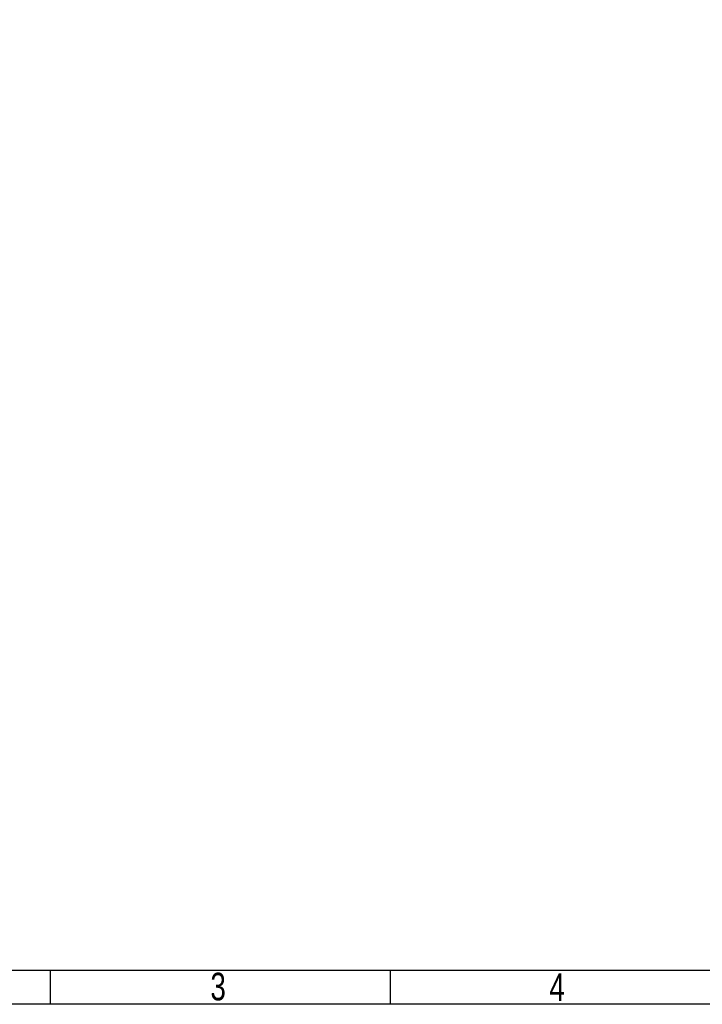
# Model space of a CAD drawing. Extents: x -19 to 391, y -43 to 244.
# Tile 7 of 31: x 81 to 182, y -43 to 102. Entities that reach past the tile are written whole.
import ezdxf

# ---------------------------------------------------------------- set-up
doc = ezdxf.new("R2010")
doc.units = 0
doc.layers.add('BOARD_GEOMETRY_DIMENSION', color=2, linetype='CONTINUOUS')
doc.layers.add('BOARD_GEOMETRY_SILKSCREEN_TOP', color=1, linetype='CONTINUOUS')

msp = doc.modelspace()

# ---------------------------------------------------------------- linework, layer by layer
at = {"layer": 'BOARD_GEOMETRY_DIMENSION'}
msp.add_lwpolyline([(-19.05, -43.18), (-19.05, 243.819934), (390.949942, 243.819934), (390.949942, -43.18)], close=True, dxfattribs=at)
for points in [[(-14.05001, -38.179756), (385.949952, -38.179756)], [(85.950044, -43.18), (85.950044, -38.179756)], [(135.949944, -43.18), (135.949944, -38.179756)]]:
    msp.add_lwpolyline(points, dxfattribs=at)
at = {"layer": 'BOARD_GEOMETRY_SILKSCREEN_TOP'}
msp.add_lwpolyline([(-19.05, -43.18), (-19.05, 243.819934), (390.949942, 243.819934), (390.949942, -43.18)], close=True, dxfattribs=at)
for points in [[(-14.05001, -38.179756), (385.949952, -38.179756)], [(85.950044, -43.18), (85.950044, -38.179756)], [(135.949944, -43.18), (135.949944, -38.179756)]]:
    msp.add_lwpolyline(points, dxfattribs=at)

# ---------------------------------------------------------------- texts
at = {"layer": 'BOARD_GEOMETRY_DIMENSION', "width": 0.75}
for s, p in [('3', (109.467142, -42.59707)), ('4', (159.349948, -42.67962))]:
    msp.add_text(s, height=4.064, dxfattribs=at).set_placement(p)
at = {"layer": 'BOARD_GEOMETRY_SILKSCREEN_TOP', "width": 0.75}
for s, p in [('3', (109.467142, -42.59707)), ('4', (159.349948, -42.67962))]:
    msp.add_text(s, height=4.064, dxfattribs=at).set_placement(p)

doc.saveas('drawing.dxf')
